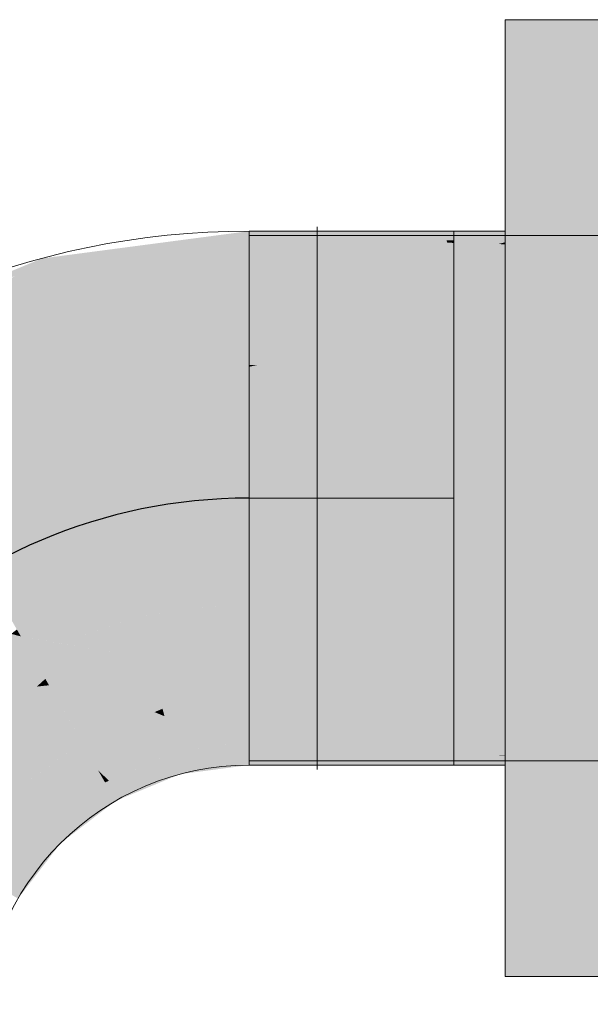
# Model space of a CAD drawing. Extents: x -299 to 601, y -39 to 381.
# Tile 202 of 252: x -77.99 to -75.32, y 145.92 to 150.53. Entities that reach past the tile are written whole.
import ezdxf
from ezdxf.lldxf.tags import DXFTag

# ---------------------------------------------------------------- set-up
doc = ezdxf.new("R2010")
doc.units = 0
doc.layers.get('0').update_dxf_attribs({"lineweight": 35})
for name, color, linetype, lineweight, true_color in [('L_Bauteil', 7, 'Continuous', 5, 0xababab), ('L_Bauteil-Shading', 7, 'Continuous', 5, 0xababab), ('L_Zuluft', 6, 'Continuous', 5, 0xff00ff), ('L_Zuluft-Shading', 6, 'Continuous', 5, 0xff00ff)]:
    doc.layers.add(name, color=color, linetype=linetype, lineweight=lineweight, true_color=true_color)
tags = doc.linetypes.add('STRICHPUNKT2', pattern=[12.7, 6.35, -3.175, 0, -3.175]).pattern_tags.tags
tags[10:11] = [DXFTag(74, 4), DXFTag(75, 0), DXFTag(340, '0'), DXFTag(46, 0.0), DXFTag(50, 0.0), DXFTag(44, 0.0), DXFTag(45, 0.0)]
tags[8:9] = [DXFTag(74, 4), DXFTag(75, 0), DXFTag(340, '0'), DXFTag(46, 0.0), DXFTag(50, 0.0), DXFTag(44, 0.0), DXFTag(45, 0.0)]
tags[6:7] = [DXFTag(74, 4), DXFTag(75, 0), DXFTag(340, '0'), DXFTag(46, 0.0), DXFTag(50, 0.0), DXFTag(44, 0.0), DXFTag(45, 0.0)]
tags[4:5] = [DXFTag(74, 4), DXFTag(75, 0), DXFTag(340, '0'), DXFTag(46, 0.0), DXFTag(50, 0.0), DXFTag(44, 0.0), DXFTag(45, 0.0)]

# ---------------------------------------------------------------- blocks, each defined once
blk = doc.blocks.new('Shading-A06HSX6CNL', base_point=(-68.1186, 147.3525))
at = {"layer": 'L_Bauteil-Shading', "color": 8, "true_color": 0x737373}
for points in [[(-72.0835, 150.4877), (-74.5325, 150.5275), (-75.7186, 150.5255), (-75.7186, 150.5275)], [(-72.0835, 150.4877), (-75.7186, 150.5255), (-72.6284, 150.4822)], [(-72.6284, 150.4822), (-75.7186, 150.5255), (-73.5732, 150.4727), (-75.7186, 150.4959)], [(-73.5732, 150.4727), (-75.7186, 150.4959), (-75.2037, 150.4563), (-75.7186, 150.4598)], [(-75.7186, 150.4598), (-75.7186, 150.4512), (-75.2037, 150.4563)], [(-75.2037, 150.4563), (-75.7186, 150.4512), (-74.4433, 150.4512)], [(-76.9186, 149.5375), (-76.9186, 149.5291), (-76.435, 149.5375)], [(-75.9735, 149.5285), (-76.5172, 149.5361), (-76.9186, 149.5049), (-76.9186, 149.5291)], [(-75.9735, 149.5285), (-76.9186, 149.5049), (-76.7027, 149.5026)], [(-76.9186, 149.5175), (-76.9186, 149.4756), (-76.435, 149.5175), (-75.9562, 149.5092)], [(-75.7186, 149.4862), (-75.7186, 149.5051), (-76.9186, 149.4756), (-75.9562, 149.5092)], [(-76.7027, 149.5026), (-76.9186, 149.5049), (-76.8295, 149.4981), (-76.9186, 149.4987)], [(-75.9927, 149.4949), (-76.7027, 149.5026), (-76.4133, 149.4949), (-76.8295, 149.4981)], [(-75.7186, 149.5249), (-75.9735, 149.5285), (-75.9927, 149.4949), (-76.7027, 149.5026)], [(-76.435, 149.5375), (-76.5172, 149.5361), (-75.7186, 149.5375), (-75.9735, 149.5285)], [(-75.9562, 149.5092), (-75.7186, 149.5175), (-76.435, 149.5175)], [(-75.7186, 149.5249), (-75.9927, 149.4949), (-75.7186, 149.4949)], [(-75.7186, 149.5375), (-75.9735, 149.5285), (-75.7186, 149.5249)], [(-75.7186, 149.5051), (-75.7186, 149.5175), (-75.9562, 149.5092)], [(-75.7186, 149.4756), (-68.1186, 149.5175), (-75.7186, 149.4862), (-73.9133, 149.5175)], [(-68.1186, 149.5175), (-75.7186, 149.4756), (-68.1186, 149.4756)], [(-75.7186, 149.5052), (-75.7186, 149.5051), (-74.0805, 149.5175), (-75.2591, 149.4971)], [(-75.7186, 149.5052), (-74.0805, 149.5175), (-74.9509, 149.5175)], [(-75.7186, 149.5175), (-75.7186, 149.5052), (-74.9509, 149.5175)], [(-75.7186, 149.4862), (-75.1741, 149.4957), (-75.7186, 149.5051)], [(-76.9186, 149.4987), (-76.9186, 149.4949), (-76.8295, 149.4981)], [(-76.8295, 149.4981), (-76.9186, 149.4949), (-76.4133, 149.4949)], [(-75.7186, 149.4862), (-76.9186, 149.4756), (-76.3314, 149.4756)], [(-76.3314, 149.4756), (-75.7186, 149.4756), (-75.7186, 149.4862)], [(-76.9186, 147.0994), (-76.9186, 147.0575), (-76.3314, 147.0994), (-75.9218, 147.0923)], [(-75.7186, 147.0888), (-75.9218, 147.0923), (-76.435, 147.0575), (-76.9186, 147.0575)], [(-75.7186, 147.0801), (-76.9186, 147.0801), (-75.8982, 147.0737), (-76.9186, 147.0597)], [(-76.9186, 147.0597), (-76.9186, 147.0459), (-75.8982, 147.0737), (-76.7599, 147.0431)], [(-76.435, 147.0375), (-75.8982, 147.0737), (-76.7599, 147.0431)], [(-75.7186, 147.0888), (-76.435, 147.0575), (-75.7186, 147.0699)], [(-76.435, 147.0375), (-75.7186, 147.0417), (-75.8982, 147.0737), (-75.7186, 147.0762)], [(-76.2098, 147.0614), (-76.435, 147.0575), (-75.9698, 147.0575)], [(-75.9218, 147.0923), (-75.7186, 147.0994), (-76.3314, 147.0994)], [(-75.7186, 147.0699), (-76.2098, 147.0614), (-75.7186, 147.0575), (-75.9698, 147.0575)], [(-75.7186, 147.0994), (-75.9218, 147.0923), (-75.7186, 147.0888)], [(-75.7186, 147.0762), (-75.7186, 147.0801), (-75.8982, 147.0737)], [(-74.349, 147.065), (-68.1186, 147.0994), (-75.7186, 147.0888), (-75.7186, 147.0994)], [(-75.7186, 147.0888), (-75.7186, 147.0699), (-75.1741, 147.0794)], [(-75.4185, 147.0751), (-75.7186, 147.0699), (-74.721, 147.063), (-75.7186, 147.0575)], [(-74.721, 147.063), (-75.7186, 147.0575), (-74.4043, 147.0575)], [(-75.1741, 147.0794), (-75.4185, 147.0751), (-74.349, 147.065), (-74.721, 147.063)], [(-76.9186, 147.0459), (-76.9186, 147.0375), (-76.7599, 147.0431)], [(-76.7599, 147.0431), (-76.9186, 147.0375), (-76.435, 147.0375)], [(-75.7186, 147.0417), (-76.435, 147.0375), (-75.9781, 147.0375)], [(-75.7186, 147.0375), (-75.7186, 147.0417), (-75.9781, 147.0375)], [(-75.7186, 146.0582), (-72.5989, 146.1083), (-73.7351, 146.1238), (-73.629, 146.1238)], [(-75.7186, 146.0582), (-73.7351, 146.1238), (-75.7186, 146.0966)], [(-73.7351, 146.1238), (-75.7186, 146.1238), (-75.7186, 146.0966)], [(-75.7186, 146.0475), (-71.7564, 146.0956), (-75.7186, 146.0582), (-72.5989, 146.1083)], [(-71.7564, 146.0956), (-75.7186, 146.0475), (-72.901, 146.0758)], [(-72.901, 146.0758), (-75.7186, 146.0475), (-74.5373, 146.0475)]]:
    blk.add_solid(points, dxfattribs=at)
at = {"layer": 'L_Bauteil-Shading', "color": 252, "true_color": 0x8d8d8d}
for points in [[(-70.8356, 150.3712), (-74.4433, 150.4512), (-75.7186, 150.3492), (-75.7186, 150.4512)], [(-70.8356, 150.3712), (-75.7186, 150.3492), (-72.4312, 150.3242)], [(-72.4312, 150.3242), (-75.7186, 150.3492), (-73.8529, 150.2823), (-75.7186, 150.2823)], [(-73.8529, 150.2823), (-75.7186, 150.2274), (-68.1186, 150.2823), (-68.1186, 150.2274)], [(-75.7186, 150.2823), (-75.7186, 150.2274), (-73.8529, 150.2823)], [(-76.7858, 149.3839), (-76.9186, 149.4949), (-76.9186, 149.3868)], [(-76.7858, 149.3839), (-76.0612, 149.4853), (-76.9186, 149.4949), (-76.4133, 149.4949)], [(-76.9186, 149.3527), (-75.7186, 149.3527), (-75.7186, 149.4756)], [(-76.9186, 149.4436), (-76.9186, 149.3527), (-76.3314, 149.4756), (-75.7186, 149.4756)], [(-76.9186, 149.4756), (-76.9186, 149.4436), (-76.3314, 149.4756)], [(-76.0612, 149.4853), (-76.7858, 149.3839), (-75.8628, 149.4799)], [(-76.163, 149.37), (-75.7512, 149.4769), (-76.7858, 149.3839), (-75.8628, 149.4799)], [(-76.0612, 149.4853), (-75.9927, 149.4949), (-76.4133, 149.4949)], [(-75.7186, 149.37), (-75.7186, 149.476), (-76.163, 149.37), (-75.7512, 149.4769)], [(-75.7876, 149.4877), (-75.9927, 149.4949), (-75.8628, 149.4799), (-76.0612, 149.4853)], [(-75.7876, 149.4877), (-75.7186, 149.4949), (-75.9927, 149.4949)], [(-75.7512, 149.4769), (-75.7186, 149.4853), (-75.8628, 149.4799), (-75.7876, 149.4877)], [(-75.7186, 149.4949), (-75.7876, 149.4877), (-75.7186, 149.4853)], [(-75.7186, 149.476), (-75.7186, 149.4853), (-75.7512, 149.4769)], [(-68.1186, 149.4756), (-75.7186, 149.4756), (-75.7186, 149.3527)], [(-68.1186, 149.4756), (-75.7186, 149.3527), (-68.1186, 149.3527)], [(-76.9186, 149.3868), (-76.9186, 149.37), (-76.7858, 149.3839)], [(-76.7858, 149.3839), (-76.9186, 149.37), (-76.163, 149.37)], [(-76.9186, 147.2223), (-76.9186, 147.1314), (-75.7186, 147.2223), (-76.7145, 147.1203)], [(-76.9186, 147.205), (-76.9186, 147.1514), (-75.7186, 147.205), (-75.9285, 147.1831)], [(-75.7186, 147.2223), (-76.7145, 147.1203), (-75.7186, 147.0994), (-76.3314, 147.0994)], [(-75.7186, 147.205), (-75.9285, 147.1831), (-75.7186, 147.1898)], [(-68.1186, 147.2223), (-75.7186, 147.2223), (-75.7186, 147.0994)], [(-68.1186, 147.2223), (-75.7186, 147.0994), (-68.1186, 147.0994)], [(-75.7186, 147.1898), (-75.9285, 147.1831), (-75.7587, 147.0801), (-76.9186, 147.0801)], [(-76.9186, 147.1514), (-76.9186, 147.0801), (-75.9285, 147.1831)], [(-75.7186, 147.1898), (-75.7587, 147.0801), (-75.7186, 147.0824)], [(-76.9186, 147.1314), (-76.9186, 147.0994), (-76.7145, 147.1203)], [(-76.7145, 147.1203), (-76.9186, 147.0994), (-76.3314, 147.0994)], [(-75.7587, 147.0801), (-75.7186, 147.0801), (-75.7186, 147.0824)], [(-69.6678, 146.3476), (-75.7186, 146.3476), (-74.3067, 146.1654), (-75.7186, 146.252)], [(-74.8609, 146.1994), (-75.7186, 146.252), (-75.7186, 146.1719)], [(-74.3067, 146.1654), (-74.8609, 146.1994), (-75.7186, 146.1238), (-75.7186, 146.1719)], [(-73.6722, 146.1265), (-74.3067, 146.1654), (-73.7351, 146.1238), (-75.7186, 146.1238)]]:
    blk.add_solid(points, dxfattribs=at)
at = {"layer": 'L_Bauteil-Shading', "color": 253, "true_color": 0xa4a4a4}
for points in [[(-75.7186, 150.2274), (-75.7186, 149.9588), (-68.1186, 150.2274), (-73.8529, 149.9588)], [(-74.1531, 149.8714), (-73.8529, 149.9588), (-75.7186, 149.8714)], [(-75.7186, 149.9588), (-75.7186, 149.8714), (-73.8529, 149.9588)], [(-76.9186, 149.37), (-76.9186, 149.1714), (-76.163, 149.37), (-75.8103, 149.3548)], [(-75.8103, 149.3548), (-75.7186, 149.37), (-76.163, 149.37)], [(-75.7186, 149.37), (-75.8103, 149.3548), (-75.7186, 149.3509)], [(-75.8103, 149.3548), (-76.9186, 149.1714), (-75.7186, 149.3509), (-75.7186, 149.1714)], [(-76.9186, 149.1572), (-75.7186, 149.1572), (-75.7186, 149.3527)], [(-76.9186, 149.1572), (-75.7186, 149.3527), (-76.9186, 149.3527)], [(-68.1186, 149.3527), (-75.7186, 149.3527), (-75.7186, 149.1572)], [(-68.1186, 149.3527), (-75.7186, 149.1572), (-68.1186, 149.1572)], [(-76.9186, 147.4178), (-76.9186, 147.3525), (-75.7186, 147.4178), (-76.1192, 147.3525)], [(-76.9186, 147.205), (-75.7186, 147.205), (-75.7186, 147.4036)], [(-76.9186, 147.3643), (-76.9186, 147.205), (-75.8158, 147.4036), (-75.7186, 147.4036)], [(-76.9186, 147.4036), (-76.9186, 147.3643), (-75.8158, 147.4036)], [(-75.7186, 147.4178), (-76.1192, 147.3525), (-75.7186, 147.3525)], [(-70.6558, 147.3525), (-68.1186, 147.4178), (-75.7186, 147.3525), (-75.7186, 147.4178)], [(-76.1192, 147.3525), (-76.9186, 147.2223), (-75.7186, 147.3525), (-75.7186, 147.2223)], [(-76.9186, 147.3525), (-76.9186, 147.2223), (-76.1192, 147.3525)], [(-75.7186, 147.2223), (-70.6558, 147.3525), (-75.7186, 147.3525)], [(-68.1186, 147.2223), (-68.1186, 147.3525), (-75.7186, 147.2223), (-70.6558, 147.3525)], [(-75.7186, 146.7036), (-75.7186, 146.3476), (-70.3747, 146.7036), (-70.1827, 146.6069)], [(-70.1827, 146.6069), (-75.7186, 146.3476), (-69.6678, 146.3476)]]:
    blk.add_solid(points, dxfattribs=at)
at = {"layer": 'L_Bauteil-Shading', "color": 253, "true_color": 0xb6b6b6}
for points in [[(-74.1531, 149.8714), (-75.7186, 149.8714), (-75.7186, 149.8412)], [(-75.7186, 149.8412), (-69.2244, 149.8714), (-74.1531, 149.8714)], [(-75.7186, 149.8412), (-75.7186, 149.7615), (-69.2244, 149.8714), (-74.597, 149.5647)], [(-68.1717, 149.8714), (-75.7186, 149.4075), (-68.2743, 149.8619)], [(-68.1717, 149.8714), (-69.2244, 149.8714), (-75.7186, 149.4075), (-75.7186, 149.5006)], [(-68.2743, 149.8619), (-75.7186, 149.4075), (-73.1799, 149.4075)], [(-75.7186, 149.7615), (-75.7186, 149.5006), (-74.597, 149.5647)], [(-76.9186, 149.1714), (-76.9186, 149.0511), (-75.7186, 149.1714), (-76.348, 149.0356)], [(-76.9186, 149.1572), (-76.9186, 148.9101), (-75.7186, 149.1572), (-76.8826, 148.9101)], [(-75.7186, 149.1572), (-76.8826, 148.9101), (-75.7186, 148.9101)], [(-75.7186, 149.1714), (-76.348, 149.0356), (-75.7186, 149.0184)], [(-75.4907, 148.9101), (-68.1186, 149.1572), (-75.7186, 148.9101), (-75.7186, 149.1572)], [(-68.1186, 148.9101), (-68.1186, 149.1572), (-75.4907, 148.9101)], [(-76.9186, 149.0511), (-76.9186, 148.9125), (-76.348, 149.0356)], [(-76.348, 149.0356), (-76.9186, 148.9125), (-75.7186, 149.0184), (-75.7186, 148.9125)], [(-76.9186, 148.9101), (-76.9186, 148.9025), (-76.8826, 148.9101)], [(-76.8826, 148.9101), (-76.9186, 148.9025), (-75.7186, 148.9101), (-75.7186, 148.9025)], [(-68.1186, 148.9025), (-68.1186, 148.9101), (-75.7186, 148.9025), (-75.4907, 148.9101)], [(-75.7186, 148.9025), (-75.4907, 148.9101), (-75.7186, 148.9101)], [(-76.9186, 147.4178), (-75.7186, 147.4178), (-75.7186, 147.6725)], [(-76.9186, 147.4178), (-75.7186, 147.6725), (-76.9186, 147.6725)], [(-75.7186, 147.6625), (-76.9186, 147.4036), (-75.7186, 147.4092), (-75.8158, 147.4036)], [(-76.9186, 147.4036), (-75.7186, 147.6625), (-76.9186, 147.6625)], [(-68.1186, 147.6725), (-75.7186, 147.6725), (-75.7186, 147.4178)], [(-68.1186, 147.6725), (-75.7186, 147.4178), (-68.1186, 147.4178)], [(-75.8158, 147.4036), (-75.7186, 147.4036), (-75.7186, 147.4092)], [(-70.4317, 147.0263), (-70.4566, 147.1675), (-75.7186, 146.8786), (-73.9966, 147.1675)], [(-73.9966, 147.1675), (-75.7186, 147.1675), (-75.7186, 146.8786)], [(-70.4317, 147.0263), (-75.7186, 146.8786), (-75.7186, 146.7036)], [(-70.4317, 147.0263), (-75.7186, 146.7036), (-70.3747, 146.7036)]]:
    blk.add_solid(points, dxfattribs=at)
at = {"layer": 'L_Bauteil-Shading', "color": 9, "true_color": 0xc4c4c4}
for points in [[(-73.1799, 149.4075), (-75.7186, 149.4075), (-75.7186, 149.0125)], [(-72.3048, 149.2154), (-71.402, 149.4075), (-75.7186, 149.0125), (-73.1799, 149.4075)], [(-72.3048, 149.2154), (-75.7186, 149.0125), (-75.7186, 148.9907)], [(-72.9871, 149.1705), (-75.7186, 148.9907), (-72.7164, 149.0807), (-75.7186, 148.8672)], [(-72.7164, 149.0807), (-75.7186, 148.8672), (-72.0731, 148.8672)], [(-76.9186, 148.611), (-75.7186, 148.9125), (-76.9186, 148.9125)], [(-76.9186, 148.611), (-75.7186, 148.611), (-75.7186, 148.9125)], [(-76.9186, 148.6059), (-75.7186, 148.6059), (-75.7186, 148.9025)], [(-76.9186, 148.6059), (-75.7186, 148.9025), (-76.9186, 148.9025)], [(-68.1186, 148.9025), (-75.7186, 148.9025), (-75.7186, 148.6059)], [(-68.1186, 148.9025), (-75.7186, 148.6059), (-68.1186, 148.6059)], [(-76.9186, 147.6725), (-75.7186, 147.9691), (-76.9186, 147.9691)], [(-76.9186, 147.6725), (-75.7186, 147.6725), (-75.7186, 147.9691)], [(-76.9186, 147.964), (-76.9186, 147.8025), (-75.7186, 147.964), (-76.2806, 147.8228)], [(-75.7186, 147.964), (-76.2806, 147.8228), (-75.7186, 147.8406)], [(-68.1186, 147.9691), (-75.7186, 147.6725), (-68.1186, 147.6725)], [(-68.1186, 147.9691), (-75.7186, 147.9691), (-75.7186, 147.6725)], [(-75.7186, 147.8406), (-76.2806, 147.8228), (-76.4133, 147.6625), (-76.9186, 147.6625)], [(-76.9186, 147.8025), (-76.9186, 147.6625), (-76.2806, 147.8228)], [(-75.7186, 147.8406), (-76.4133, 147.6625), (-75.7186, 147.7082)], [(-76.4133, 147.6625), (-75.7186, 147.6625), (-75.7186, 147.7082)], [(-72.2257, 147.7077), (-75.7186, 147.7077), (-73.4735, 147.3271), (-75.7186, 147.1675)], [(-73.4735, 147.3271), (-75.7186, 147.1675), (-73.9966, 147.1675)]]:
    blk.add_solid(points, dxfattribs=at)
at = {"layer": 'L_Bauteil-Shading', "color": 9, "true_color": 0xcbcbcb}
for points in [[(-72.0731, 148.8672), (-75.7186, 148.8672), (-71.8274, 148.5843), (-75.7186, 148.2875)], [(-76.9186, 148.2875), (-75.7186, 148.2875), (-75.7186, 148.611)], [(-76.9186, 148.2875), (-75.7186, 148.611), (-76.9186, 148.611)], [(-76.9186, 148.2875), (-75.7186, 148.6059), (-76.9186, 148.6059)], [(-76.9186, 148.2875), (-75.7186, 148.2875), (-75.7186, 148.6059)], [(-68.1186, 148.6059), (-75.7186, 148.2875), (-68.1186, 148.2875)], [(-68.1186, 148.6059), (-75.7186, 148.6059), (-75.7186, 148.2875)], [(-73.629, 148.2875), (-71.7527, 148.4983), (-75.7186, 148.2875), (-71.8274, 148.5843)], [(-76.9186, 147.9691), (-75.7186, 147.9691), (-75.7186, 148.2875)], [(-76.9186, 147.9691), (-75.7186, 148.2875), (-76.9186, 148.2875)], [(-76.9186, 147.964), (-75.7186, 148.2875), (-76.9186, 148.2875)], [(-76.9186, 147.964), (-75.7186, 147.964), (-75.7186, 148.2875)], [(-68.1186, 148.2875), (-75.7186, 148.2875), (-75.7186, 147.9691)], [(-68.1186, 148.2875), (-75.7186, 147.9691), (-68.1186, 147.9691)], [(-73.629, 148.2875), (-75.7186, 148.2875), (-75.7186, 147.9554)], [(-71.7654, 148.1145), (-71.9384, 148.2875), (-71.8957, 147.9994), (-75.7186, 147.7077)], [(-71.9384, 148.2875), (-73.629, 148.2875), (-75.7186, 147.7077), (-75.7186, 147.9554)], [(-71.8957, 147.9994), (-75.7186, 147.7077), (-72.2257, 147.7077)]]:
    blk.add_solid(points, dxfattribs=at)
blk = doc.blocks.new('Shading-A06HSX7KNL', base_point=(-76.938, 149.5262))
at = {"layer": 'L_Zuluft-Shading', "color": 214, "true_color": 0x900090}
for points in [[(-77.8827, 149.3855), (-76.938, 149.5262), (-77.8891, 149.4097), (-77.0705, 149.5175)], [(-77.8827, 149.3855), (-76.9186, 149.5049), (-77.8404, 149.3918)], [(-76.9186, 149.5049), (-77.8827, 149.3855), (-76.9186, 149.4987), (-77.8791, 149.3723)], [(-76.9186, 149.5049), (-76.9186, 149.5291), (-77.8404, 149.3918)], [(-76.938, 149.5262), (-76.9186, 149.5291), (-77.0705, 149.5175), (-76.9186, 149.5375)], [(-77.8791, 149.3723), (-77.8781, 149.3686), (-76.9186, 149.4987), (-76.9186, 149.4949)], [(-77.8827, 149.3855), (-77.8891, 149.4097), (-78.7733, 149), (-78.7936, 149.0351)], [(-78.1038, 149.2753), (-78.1047, 149.2747), (-77.8791, 149.3723), (-77.8781, 149.3686)], [(-78.0162, 149.3277), (-78.1038, 149.2753), (-77.8827, 149.3855), (-77.8791, 149.3723)], [(-76.9186, 147.0597), (-76.9186, 147.0801), (-77.2468, 147.0125), (-77.2531, 147.036)], [(-77.2457, 147.0085), (-76.9186, 147.0459), (-77.2468, 147.0125), (-76.9186, 147.0597)], [(-77.5533, 146.8868), (-77.2531, 147.036), (-77.5649, 146.9069)], [(-77.5533, 146.8868), (-77.4002, 146.9474), (-77.2531, 147.036), (-77.2468, 147.0125)], [(-77.2421, 146.9949), (-76.9186, 147.0375), (-77.2457, 147.0085), (-76.9186, 147.0459)], [(-77.5436, 146.87), (-77.2421, 146.9949), (-77.5533, 146.8868), (-77.2457, 147.0085)], [(-77.4002, 146.9474), (-77.2457, 147.0085), (-77.2468, 147.0125)], [(-77.6807, 146.7918), (-77.5533, 146.8868), (-77.8326, 146.7015), (-77.5649, 146.9069)], [(-77.8025, 146.6714), (-77.5436, 146.87), (-77.8194, 146.6884), (-77.5533, 146.8868)], [(-77.8194, 146.6884), (-77.6807, 146.7918), (-77.8326, 146.7015)], [(-77.9412, 146.5331), (-77.8194, 146.6884), (-78.038, 146.4338), (-77.8326, 146.7015)], [(-78.0011, 146.4125), (-77.8025, 146.6714), (-78.025, 146.4263), (-77.8194, 146.6884)], [(-78.025, 146.4263), (-77.9412, 146.5331), (-78.038, 146.4338)]]:
    blk.add_solid(points, dxfattribs=at)
at = {"layer": 'L_Zuluft-Shading', "color": 214, "true_color": 0xaf00af}
for points in [[(-76.9186, 149.3868), (-76.9186, 149.4949), (-77.8538, 149.2778), (-77.8781, 149.3686)], [(-78.1047, 149.2747), (-78.2788, 149.1018), (-77.8781, 149.3686), (-77.8538, 149.2778)], [(-77.8458, 149.248), (-76.9186, 149.37), (-77.8538, 149.2778), (-76.9186, 149.3868)], [(-78.2788, 149.1018), (-78.336, 149.0449), (-77.8538, 149.2778), (-77.8458, 149.248)], [(-76.9186, 147.1514), (-76.9186, 147.205), (-77.2691, 147.0959), (-77.2854, 147.1567)], [(-77.5758, 146.964), (-77.2691, 147.0959), (-77.6273, 147.0151), (-77.2854, 147.1567)], [(-76.9186, 147.0801), (-76.9186, 147.1514), (-77.2431, 147.1)], [(-77.2531, 147.036), (-77.2691, 147.0959), (-77.413, 147.034)], [(-77.2691, 147.0959), (-77.2531, 147.036), (-77.2431, 147.1), (-76.9186, 147.0801)], [(-77.5965, 146.9617), (-77.6273, 147.0151), (-77.8546, 146.8407)], [(-77.5758, 146.964), (-77.6273, 147.0151), (-77.5965, 146.9617)], [(-77.5935, 146.9564), (-77.5649, 146.9069), (-77.413, 147.034), (-77.2531, 147.036)], [(-77.873, 146.7419), (-77.5935, 146.9564), (-77.8546, 146.8407), (-77.5965, 146.9617)], [(-77.5649, 146.9069), (-77.5935, 146.9564), (-77.712, 146.8655)], [(-77.5935, 146.9564), (-77.5758, 146.964), (-77.5965, 146.9617)], [(-77.873, 146.7419), (-77.8326, 146.7015), (-77.712, 146.8655), (-77.5649, 146.9069)], [(-77.873, 146.7419), (-77.8546, 146.8407), (-77.9209, 146.7898)], [(-77.9582, 146.6339), (-77.873, 146.7419), (-78.1461, 146.4962), (-77.9209, 146.7898)], [(-78.038, 146.4338), (-77.8326, 146.7015), (-78.0916, 146.4648), (-77.873, 146.7419)], [(-78.0916, 146.4648), (-77.9582, 146.6339), (-78.1461, 146.4962)]]:
    blk.add_solid(points, dxfattribs=at)
at = {"layer": 'L_Zuluft-Shading', "color": 212, "true_color": 0xcc00cc}
for points in [[(-76.9186, 149.1714), (-76.9186, 149.37), (-77.7944, 149.0561), (-77.8458, 149.248)], [(-78.5347, 148.7494), (-77.7944, 149.0561), (-78.336, 149.0449), (-77.8458, 149.248)], [(-76.9186, 147.3643), (-76.9186, 147.4036), (-77.3241, 147.3011), (-77.3369, 147.3485)], [(-77.3241, 147.3011), (-77.3369, 147.3485), (-77.702, 147.1445), (-77.7266, 147.1871)], [(-77.3241, 147.3011), (-77.3148, 147.2662), (-76.9186, 147.3643), (-76.9186, 147.205)], [(-77.3148, 147.2662), (-77.3241, 147.3011), (-77.3613, 147.2857)], [(-77.3613, 147.2857), (-77.5676, 147.2002), (-77.3148, 147.2662), (-77.5388, 147.1958)], [(-77.3148, 147.2662), (-77.5388, 147.1958), (-77.2854, 147.1567)], [(-77.3148, 147.2662), (-77.2854, 147.1567), (-76.9186, 147.205)], [(-77.5676, 147.2002), (-77.702, 147.1445), (-77.5388, 147.1958)], [(-77.702, 147.1445), (-77.7266, 147.1871), (-78.0336, 146.9025), (-78.0613, 146.9303)], [(-77.5388, 147.1958), (-77.702, 147.1445), (-77.2854, 147.1567), (-77.6273, 147.0151)], [(-77.702, 147.1445), (-77.9236, 146.9827), (-77.6273, 147.0151)], [(-78.0336, 146.9025), (-77.9597, 146.8287), (-77.6273, 147.0151), (-77.8546, 146.8407)], [(-77.9236, 146.9827), (-78.0336, 146.9025), (-77.6273, 147.0151)], [(-77.9597, 146.8287), (-78.0336, 146.9025), (-78.2614, 146.6325)], [(-78.1263, 146.71), (-77.9597, 146.8287), (-78.1657, 146.6947)], [(-77.9597, 146.8287), (-78.1263, 146.71), (-77.9209, 146.7898)], [(-77.9597, 146.8287), (-77.9209, 146.7898), (-77.8546, 146.8407)], [(-78.1263, 146.71), (-78.3009, 146.5856), (-77.9209, 146.7898), (-78.1461, 146.4962)]]:
    blk.add_solid(points, dxfattribs=at)
at = {"layer": 'L_Zuluft-Shading', "color": 212, "true_color": 0xe400e4}
for points in [[(-76.9186, 149.0511), (-76.9186, 149.1714), (-77.7633, 148.9399), (-77.7944, 149.0561)], [(-78.5347, 148.7494), (-78.5007, 148.5875), (-77.7944, 149.0561), (-77.7633, 148.9399)], [(-77.7274, 148.806), (-76.9186, 148.9125), (-77.7633, 148.9399), (-76.9186, 149.0511)], [(-78.5007, 148.5875), (-78.4811, 148.4938), (-77.7633, 148.9399), (-77.7274, 148.806)], [(-76.9186, 147.4036), (-76.9186, 147.6625), (-77.3746, 147.4896), (-77.4039, 147.5986)], [(-77.3746, 147.4896), (-77.4039, 147.5986), (-77.5066, 147.556)], [(-77.5974, 147.4037), (-77.5066, 147.556), (-77.7806, 147.4426)], [(-77.5066, 147.556), (-77.5974, 147.4037), (-77.3746, 147.4896), (-77.3369, 147.3485)], [(-77.3369, 147.3485), (-76.9186, 147.4036), (-77.3746, 147.4896)], [(-77.8561, 147.4113), (-77.7266, 147.1871), (-77.7806, 147.4426), (-77.5974, 147.4037)], [(-78.1796, 147.1631), (-78.1064, 147.1669), (-77.8561, 147.4113), (-77.7867, 147.2911)], [(-77.5974, 147.4037), (-77.7266, 147.1871), (-77.3369, 147.3485)], [(-78.1064, 147.1669), (-77.7266, 147.1871), (-77.7867, 147.2911)], [(-78.2444, 147.1133), (-77.7266, 147.1871), (-78.1796, 147.1631)], [(-78.2444, 147.1133), (-78.1463, 147.0152), (-77.7266, 147.1871), (-77.8874, 147.0637)], [(-78.1463, 147.0152), (-78.0613, 146.9303), (-77.8874, 147.0637)]]:
    blk.add_solid(points, dxfattribs=at)
at = {"layer": 'L_Zuluft-Shading', "color": 6, "true_color": 0xf500f5}
for points in [[(-76.9186, 148.611), (-76.9186, 148.9125), (-77.6494, 148.5148), (-77.7274, 148.806)], [(-77.6494, 148.5148), (-77.7274, 148.806), (-78.3303, 148.2327), (-78.4811, 148.4938)], [(-76.9186, 147.8025), (-76.9186, 147.964), (-77.4401, 147.7339), (-77.4819, 147.8898)], [(-78.0068, 147.6724), (-77.7763, 147.6188), (-77.4819, 147.8898), (-77.4401, 147.7339)], [(-76.9186, 147.6625), (-76.9186, 147.8025), (-77.408, 147.7381)], [(-77.4401, 147.7339), (-77.7011, 147.6445), (-77.4039, 147.5986)], [(-77.4401, 147.7339), (-77.4039, 147.5986), (-77.408, 147.7381), (-76.9186, 147.6625)], [(-77.9881, 147.64), (-78.0068, 147.6724), (-78.0336, 147.6519)], [(-77.9881, 147.64), (-77.8067, 147.6084), (-78.0068, 147.6724), (-77.7763, 147.6188)], [(-78.071, 147.5563), (-78.1081, 147.4614), (-77.9733, 147.6144), (-77.8734, 147.4414)], [(-77.9881, 147.64), (-78.0336, 147.6519), (-77.9733, 147.6144), (-78.071, 147.5563)], [(-77.9081, 147.626), (-77.9881, 147.64), (-77.9733, 147.6144)], [(-77.5066, 147.556), (-77.9081, 147.626), (-77.8734, 147.4414), (-77.9733, 147.6144)], [(-77.8067, 147.6084), (-77.5066, 147.556), (-77.7763, 147.6188)], [(-77.7011, 147.6445), (-77.7763, 147.6188), (-77.4039, 147.5986), (-77.5066, 147.556)], [(-77.5066, 147.556), (-77.8734, 147.4414), (-77.7806, 147.4426)], [(-77.9134, 147.405), (-77.8734, 147.4414), (-78.1399, 147.3803), (-78.1081, 147.4614)], [(-77.8561, 147.4113), (-77.8734, 147.4414), (-77.9134, 147.405)], [(-77.8734, 147.4414), (-77.8561, 147.4113), (-77.7806, 147.4426)], [(-78.1796, 147.1631), (-77.9134, 147.405), (-78.2305, 147.1487), (-78.1399, 147.3803)], [(-77.8561, 147.4113), (-77.9134, 147.405), (-78.1796, 147.1631)]]:
    blk.add_solid(points, dxfattribs=at)
at = {"layer": 'L_Zuluft-Shading', "color": 6, "true_color": 0xfd00fd}
for points in [[(-76.9186, 148.2875), (-76.9186, 148.611), (-77.5768, 148.2442), (-77.6494, 148.5148)], [(-78.3303, 148.2327), (-78.0901, 148.1416), (-77.6494, 148.5148), (-77.5768, 148.2442)], [(-77.5656, 148.2023), (-76.9186, 148.2875), (-77.5768, 148.2442)], [(-76.9186, 147.964), (-76.9186, 148.2875), (-77.5115, 148.0004), (-77.5656, 148.2023)], [(-78.0901, 148.1416), (-77.8928, 148.0668), (-77.5768, 148.2442), (-77.5656, 148.2023)], [(-77.5115, 148.0004), (-77.5656, 148.2023), (-77.8928, 148.0668)], [(-78.2168, 148.0361), (-77.8928, 148.0668), (-78.2583, 148.108), (-78.0901, 148.1416)], [(-78.2127, 148.0289), (-78.1686, 147.9526), (-78.1689, 148.0407), (-77.8928, 148.0668)], [(-78.1686, 147.9526), (-78.1276, 147.8816), (-77.8928, 148.0668), (-77.9457, 147.8839)], [(-77.8928, 148.0668), (-77.9457, 147.8839), (-77.5115, 148.0004), (-77.4819, 147.8898)], [(-77.4819, 147.8898), (-76.9186, 147.964), (-77.5115, 148.0004)], [(-77.9457, 147.8839), (-78.0068, 147.6724), (-77.4819, 147.8898)], [(-78.1276, 147.8816), (-78.0068, 147.6724), (-77.9457, 147.8839)]]:
    blk.add_solid(points, dxfattribs=at)
blk = doc.blocks.new('Shading-A06HSX7MNL', base_point=(-76.435, 149.5375))
at = {"layer": 'L_Zuluft-Shading', "color": 214, "true_color": 0x900090}
for points in [[(-76.435, 149.5375), (-76.9186, 149.5375), (-76.9186, 149.5291)], [(-76.9186, 149.5291), (-76.1171, 149.5305), (-76.5172, 149.5361)], [(-76.9186, 149.5291), (-76.9186, 149.5049), (-76.1171, 149.5305), (-76.7374, 149.5029)], [(-76.7374, 149.5029), (-76.9186, 149.5049), (-76.8447, 149.4982), (-76.9186, 149.4987)], [(-76.7374, 149.5029), (-76.8447, 149.4982), (-75.9927, 149.4949), (-76.4133, 149.4949)], [(-75.9927, 149.4949), (-76.1171, 149.5305), (-76.7374, 149.5029)], [(-76.1171, 149.5305), (-75.9586, 149.5375), (-76.5172, 149.5361), (-76.435, 149.5375)], [(-75.9586, 149.5282), (-75.9586, 149.5375), (-76.1171, 149.5305)], [(-75.9927, 149.4949), (-75.9586, 149.4949), (-76.1171, 149.5305), (-75.9586, 149.5282)], [(-76.9186, 149.4987), (-76.9186, 149.4949), (-76.8447, 149.4982)], [(-76.8447, 149.4982), (-76.9186, 149.4949), (-76.4133, 149.4949)], [(-76.0538, 147.0716), (-75.9586, 147.0801), (-76.9186, 147.0597), (-76.9186, 147.0801)], [(-76.435, 147.0375), (-76.0538, 147.0716), (-76.9186, 147.0459), (-76.9186, 147.0597)], [(-75.9781, 147.0375), (-76.0538, 147.0716), (-76.435, 147.0375)], [(-75.9586, 147.0729), (-75.9586, 147.0801), (-76.0538, 147.0716)], [(-75.9781, 147.0375), (-75.9586, 147.0378), (-76.0538, 147.0716), (-75.9586, 147.0729)], [(-76.9186, 147.0459), (-76.9186, 147.0375), (-76.435, 147.0375)], [(-75.9586, 147.0375), (-75.9586, 147.0378), (-75.9781, 147.0375)]]:
    blk.add_solid(points, dxfattribs=at)
at = {"layer": 'L_Zuluft-Shading', "color": 214, "true_color": 0xb000b0}
for points in [[(-76.9186, 149.3868), (-76.4133, 149.4949), (-76.9186, 149.4949)], [(-76.9186, 149.3868), (-75.9586, 149.37), (-76.4133, 149.4949), (-75.9895, 149.4834)], [(-75.9895, 149.4834), (-75.9927, 149.4949), (-76.4133, 149.4949)], [(-75.9586, 149.4949), (-75.9927, 149.4949), (-75.9586, 149.4937)], [(-75.9586, 149.4937), (-75.9927, 149.4949), (-75.9586, 149.4825), (-75.9895, 149.4834)], [(-75.9895, 149.4834), (-75.9586, 149.37), (-75.9586, 149.4825)], [(-75.9586, 149.37), (-76.9186, 149.3868), (-76.163, 149.37)], [(-76.9186, 149.3868), (-76.9186, 149.37), (-76.163, 149.37)], [(-75.9586, 147.205), (-76.9186, 147.205), (-75.9586, 147.1822), (-76.9186, 147.1514)], [(-76.9186, 147.1514), (-76.9186, 147.0801), (-75.9586, 147.1822), (-75.9586, 147.0801)]]:
    blk.add_solid(points, dxfattribs=at)
at = {"layer": 'L_Zuluft-Shading', "color": 212, "true_color": 0xcd00cd}
for points in [[(-76.163, 149.37), (-76.9186, 149.37), (-75.9586, 149.1714), (-76.9186, 149.1714)], [(-75.9586, 149.37), (-76.163, 149.37), (-75.9586, 149.3612)], [(-76.163, 149.37), (-75.9586, 149.1714), (-75.9586, 149.3612)], [(-75.9586, 147.4036), (-76.9186, 147.4036), (-75.9586, 147.3985), (-76.9186, 147.3643)], [(-76.9186, 147.3643), (-76.9186, 147.205), (-75.9586, 147.3985), (-75.9586, 147.205)]]:
    blk.add_solid(points, dxfattribs=at)
at = {"layer": 'L_Zuluft-Shading', "color": 212, "true_color": 0xe400e4}
for points in [[(-75.9586, 149.1714), (-76.9186, 149.1714), (-75.9586, 149.025), (-76.9186, 149.0511)], [(-76.9186, 149.0511), (-76.9186, 148.9125), (-75.9586, 149.025), (-75.9586, 148.9125)], [(-76.9186, 147.6625), (-76.9186, 147.4036), (-75.9586, 147.6625), (-75.9586, 147.4036)]]:
    blk.add_solid(points, dxfattribs=at)
at = {"layer": 'L_Zuluft-Shading', "color": 6, "true_color": 0xf500f5}
for points in [[(-76.9186, 148.9125), (-76.9186, 148.611), (-75.9586, 148.9125), (-75.9586, 148.611)], [(-75.9586, 147.964), (-76.9186, 147.964), (-75.9586, 147.833), (-76.9186, 147.8025)], [(-75.9586, 147.833), (-76.9186, 147.8025), (-76.4133, 147.6625), (-76.9186, 147.6625)], [(-75.9586, 147.833), (-76.4133, 147.6625), (-75.9586, 147.6924)], [(-76.4133, 147.6625), (-75.9586, 147.6625), (-75.9586, 147.6924)]]:
    blk.add_solid(points, dxfattribs=at)
at = {"layer": 'L_Zuluft-Shading', "color": 6, "true_color": 0xfd00fd}
for points in [[(-76.9186, 148.611), (-76.9186, 148.2875), (-75.9586, 148.611), (-75.9586, 148.2875)], [(-76.9186, 148.2875), (-76.9186, 147.964), (-75.9586, 148.2875), (-75.9586, 147.964)]]:
    blk.add_solid(points, dxfattribs=at)
blk = doc.blocks.new('CA_125x500_50-A06HSXDINL', base_point=(-76.9186, 146.0475))
at = {"color": 254, "linetype": 'ByBlock', "lineweight": -2, "ltscale": 0.13, "true_color": 0xcccccc}
for p, q in [((-68.1186, 150.5275), (-75.7186, 150.5275)), ((-75.7186, 150.5275), (-75.7186, 150.4512)), ((-75.7186, 150.4512), (-75.7186, 150.2274)), ((-75.7186, 150.2274), (-75.7186, 149.8714)), ((-75.7186, 149.8714), (-75.7186, 149.4075)), ((-75.7186, 149.5375), (-76.9186, 149.5375)), ((-76.9186, 149.5375), (-76.9186, 149.4949)), ((-75.7186, 149.5175), (-76.9186, 149.5175)), ((-76.9186, 149.5175), (-76.9186, 149.4756)), ((-75.7186, 149.4949), (-75.7186, 149.5375)), ((-75.7186, 149.4756), (-75.7186, 149.5175)), ((-68.1186, 149.5175), (-75.7186, 149.5175)), ((-76.9186, 149.4949), (-76.9186, 149.37)), ((-76.9186, 149.4756), (-76.9186, 149.3527)), ((-75.7186, 149.37), (-75.7186, 149.4949)), ((-75.7186, 149.3527), (-75.7186, 149.4756)), ((-76.9186, 149.37), (-76.9186, 149.1714)), ((-75.7186, 149.4075), (-75.7186, 148.8673)), ((-75.7186, 149.1714), (-75.7186, 149.37)), ((-76.9186, 149.3527), (-76.9186, 149.1572)), ((-75.7186, 149.1572), (-75.7186, 149.3527)), ((-76.9186, 149.1714), (-76.9186, 148.9125)), ((-76.9186, 149.1572), (-76.9186, 148.9025)), ((-75.7186, 148.9125), (-75.7186, 149.1714)), ((-75.7186, 148.9025), (-75.7186, 149.1572)), ((-76.9186, 148.9125), (-76.9186, 148.611)), ((-75.7186, 148.611), (-75.7186, 148.9125)), ((-76.9186, 148.9025), (-76.9186, 148.6058)), ((-75.7186, 148.6058), (-75.7186, 148.9025)), ((-75.7186, 148.8673), (-75.7186, 148.2875)), ((-76.9186, 148.611), (-76.9186, 148.2875)), ((-76.9186, 148.6058), (-76.9186, 148.2875)), ((-75.7186, 148.2875), (-75.7186, 148.611)), ((-75.7186, 148.2875), (-75.7186, 148.6058)), ((-76.9186, 148.2875), (-76.9186, 147.9692)), ((-76.9186, 148.2875), (-76.9186, 147.964)), ((-75.7186, 147.9692), (-75.7186, 148.2875)), ((-75.7186, 147.964), (-75.7186, 148.2875)), ((-75.7186, 148.2875), (-75.7186, 147.7077)), ((-76.9186, 147.9692), (-76.9186, 147.6725)), ((-76.9186, 147.964), (-76.9186, 147.6625)), ((-75.7186, 147.6725), (-75.7186, 147.9692)), ((-75.7186, 147.6625), (-75.7186, 147.964)), ((-75.7186, 147.7077), (-75.7186, 147.1675)), ((-76.9186, 147.6725), (-76.9186, 147.4178)), ((-76.9186, 147.6625), (-76.9186, 147.4036)), ((-75.7186, 147.4178), (-75.7186, 147.6725)), ((-75.7186, 147.4036), (-75.7186, 147.6625)), ((-76.9186, 147.4178), (-76.9186, 147.2223)), ((-76.9186, 147.4036), (-76.9186, 147.205)), ((-75.7186, 147.2223), (-75.7186, 147.4178)), ((-75.7186, 147.205), (-75.7186, 147.4036)), ((-76.9186, 147.2223), (-76.9186, 147.0994)), ((-76.9186, 147.205), (-76.9186, 147.0801)), ((-75.7186, 147.0994), (-75.7186, 147.2223)), ((-75.7186, 147.0801), (-75.7186, 147.205)), ((-75.7186, 147.1675), (-75.7186, 146.7036)), ((-76.9186, 147.0994), (-76.9186, 147.0575)), ((-76.9186, 147.0801), (-76.9186, 147.0375)), ((-75.7186, 147.0575), (-75.7186, 147.0994)), ((-75.7186, 147.0375), (-75.7186, 147.0801)), ((-76.9186, 147.0575), (-75.7186, 147.0575)), ((-76.9186, 147.0375), (-75.7186, 147.0375)), ((-75.7186, 147.0575), (-68.1186, 147.0575)), ((-75.7186, 146.7036), (-75.7186, 146.3476)), ((-75.7186, 146.3476), (-75.7186, 146.1238)), ((-75.7186, 146.1238), (-75.7186, 146.0475)), ((-75.7186, 146.0475), (-68.1186, 146.0475))]:
    blk.add_line(p, q, dxfattribs=at)
at = {"color": 250, "linetype": 'ByBlock', "lineweight": -2, "ltscale": 0.13, "true_color": 0x2e3032}
for p, q in [((-76.5986, 149.5575), (-76.5986, 149.5142)), ((-76.5986, 149.5142), (-76.5986, 149.3874)), ((-76.5986, 149.3874), (-76.5986, 149.1855)), ((-76.5986, 149.1855), (-76.5986, 148.9225)), ((-76.5986, 148.9225), (-76.5986, 148.6162)), ((-76.5986, 148.6162), (-76.5986, 148.2875)), ((-76.5986, 148.2875), (-76.5986, 147.9588)), ((-76.5986, 147.9588), (-76.5986, 147.6525)), ((-76.5986, 147.6525), (-76.5986, 147.3895)), ((-76.5986, 147.3895), (-76.5986, 147.1876)), ((-76.5986, 147.1876), (-76.5986, 147.0608)), ((-76.5986, 147.0608), (-76.5986, 147.0175))]:
    blk.add_line(p, q, dxfattribs=at)
blk = doc.blocks.new('Bogen-A06HSXDKNL', base_point=(-80.6686, 145.7875))
at = {"color": 0, "linetype": 'ByBlock', "lineweight": -2, "ltscale": 0.13}
blk.add_line((-76.9186, 147.0375), (-76.9186, 149.5375), dxfattribs=at)
for major_axis in [(0, 3.75), (0, 1.25)]:
    blk.add_ellipse((-76.9186, 145.7875), major_axis=major_axis, ratio=1, start_param=0, end_param=1.570796, dxfattribs=at)
at = {"color": 0, "linetype": 'STRICHPUNKT2', "lineweight": 25, "ltscale": 0.25}
blk.add_ellipse((-76.9186, 145.7875), major_axis=(0, 2.5), ratio=1, start_param=0, end_param=1.570796, dxfattribs=at)
blk = doc.blocks.new('Wickelfalzrohr-A06HSXDSNL', base_point=(-76.9186, 147.0375))
at = {"color": 0, "linetype": 'ByBlock', "lineweight": -2, "ltscale": 0.13}
for p, q in [((-75.9586, 149.5375), (-76.9186, 149.5375)), ((-76.9186, 149.5375), (-76.9186, 148.8053)), ((-75.9586, 149.5375), (-75.9586, 148.8053)), ((-76.9186, 148.8053), (-76.9186, 147.7697)), ((-75.9586, 148.8053), (-75.9586, 147.7697)), ((-76.9186, 147.7697), (-76.9186, 147.0375)), ((-75.9586, 147.7697), (-75.9586, 147.0375)), ((-76.9186, 147.0375), (-75.9586, 147.0375))]:
    blk.add_line(p, q, dxfattribs=at)
at = {"color": 0, "linetype": 'STRICHPUNKT2', "lineweight": -2, "ltscale": 0.13}
blk.add_line((-75.9586, 148.2875), (-76.9186, 148.2875), dxfattribs=at)

msp = doc.modelspace()

# ---------------------------------------------------------------- block references
at = {"layer": 'L_Bauteil'}
msp.add_blockref('Shading-A06HSX6CNL', (-68.1186, 147.3525), dxfattribs=at)
at = {"layer": 'L_Bauteil', "ltscale": 0.13}
msp.add_blockref('CA_125x500_50-A06HSXDINL', (-76.9186, 146.0475), dxfattribs=at)
at = {"layer": 'L_Zuluft'}
for name, p in [('Shading-A06HSX7KNL', (-76.938, 149.5262)), ('Shading-A06HSX7MNL', (-76.435, 149.5375))]:
    msp.add_blockref(name, p, dxfattribs=at)
at = {"layer": 'L_Zuluft', "ltscale": 0.13}
for name, p in [('Bogen-A06HSXDKNL', (-80.6686, 145.7875)), ('Wickelfalzrohr-A06HSXDSNL', (-76.9186, 147.0375))]:
    msp.add_blockref(name, p, dxfattribs=at)

doc.saveas('drawing.dxf')
